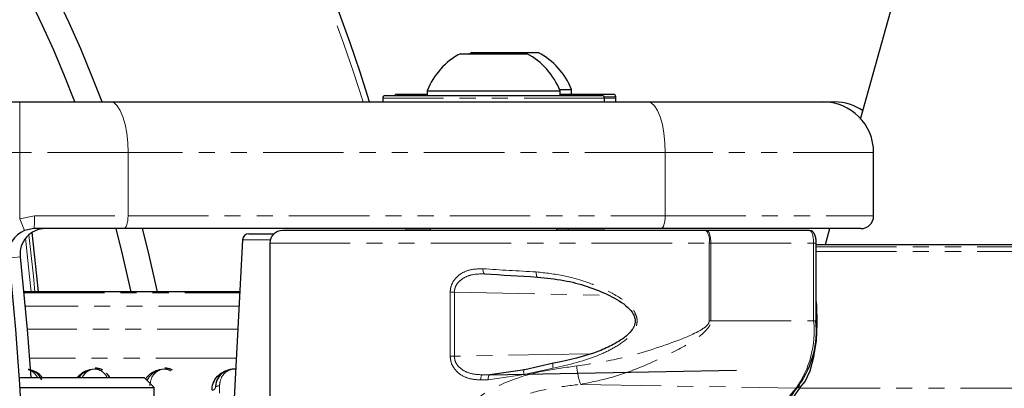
# Paper-space layout 'Wall Base Bracket' of a CAD drawing. Header units: millimetres. Extents: x 245 to 9339, y 492 to 8064.
# Tile 38 of 57: x 680 to 758, y 6076 to 6105. Entities that reach past the tile are written whole.
import ezdxf

# ---------------------------------------------------------------- set-up
doc = ezdxf.new("R2010")
doc.units = ezdxf.units.MM
doc.linetypes.add('PHANTOM', pattern=[12.7, 6.35, -1.27, 1.27, -1.27, 1.27, -1.27])

psp = doc.layouts.new('Wall Base Bracket')

# ---------------------------------------------------------------- linework, layer by layer
at = {"color": 7, "linetype": 'Continuous', "lineweight": 25}
for p, q in [((746.639, 6097.519), (1130.935, 7472.581)), ((715.051, 6102.677), (720.301, 6102.677)), ((715.951, 6102.777), (715.676, 6102.623)), ((715.951, 6102.777), (721.201, 6102.777)), ((712.426, 6099.757), (712.426, 6099.377)), ((712.426, 6099.757), (722.926, 6099.757)), ((722.885, 6099.857), (723.826, 6099.857)), ((722.926, 6099.377), (722.926, 6099.757)), ((723.826, 6099.477), (723.826, 6099.857)), ((670.043, 6098.877), (680.268, 6098.877)), ((680.268, 6098.877), (687.45, 6098.877)), ((687.45, 6098.877), (729.859, 6098.877)), ((708.926, 6099.177), (708.926, 6098.877)), ((708.926, 6099.177), (708.926, 6098.877)), ((709.126, 6099.377), (726.226, 6099.377)), ((710.026, 6099.477), (712.426, 6099.477)), ((722.926, 6099.477), (727.126, 6099.477)), ((726.426, 6098.877), (726.426, 6099.177)), ((726.426, 6098.877), (726.426, 6099.177)), ((727.326, 6098.877), (727.326, 6099.277)), ((727.326, 6098.877), (727.326, 6099.177)), ((729.859, 6098.877), (743.676, 6098.877)), ((743.676, 6098.877), (744.576, 6098.877)), ((747.676, 6089.877), (747.676, 6094.877)), ((681.394, 6088.877), (680.643, 6088.731)), ((688.476, 6088.877), (681.394, 6088.877)), ((730.885, 6088.877), (688.476, 6088.877)), ((734.455, 6088.727), (701.013, 6088.727)), ((710.819, 6088.777), (712.676, 6088.777)), ((712.676, 6088.877), (712.676, 6088.727)), ((712.676, 6088.877), (712.676, 6088.727)), ((722.676, 6088.727), (722.676, 6088.877)), ((722.676, 6088.727), (722.676, 6088.877)), ((722.676, 6088.777), (726.333, 6088.777)), ((723.576, 6088.777), (723.576, 6088.877)), ((723.576, 6088.777), (723.576, 6088.877)), ((746.676, 6088.877), (730.885, 6088.877)), ((734.499, 6088.727), (734.455, 6088.727)), ((742.603, 6088.727), (734.499, 6088.727)), ((743.874, 6087.627), (744.224, 6088.877)), ((697.85, 6088.003), (697.195, 6075.498)), ((698.35, 6088.477), (700.351, 6088.477)), ((700.013, 6087.727), (700.013, 6071.716)), ((743.142, 6081.589), (743.142, 6087.727)), ((743.142, 6087.627), (1428.964, 6087.627)), ((697.635, 6083.885), (680.596, 6083.885)), ((722.408, 6078.25), (720.137, 6077.744)), ((680.246, 6077.127), (690.085, 6077.127)), ((690.885, 6076.327), (690.085, 6077.127)), ((720.137, 6077.744), (717.386, 6077.346)), ((717.386, 6077.346), (736.838, 6077.707)), ((680.297, 6076.327), (690.885, 6076.327)), ((690.885, 6075.127), (690.885, 6076.327))]:
    psp.add_line(p, q, dxfattribs=at)
at = {"color": 8, "linetype": 'PHANTOM', "lineweight": 18}
for p, q in [((680.268, 6098.877), (680.268, 6094.877)), ((726.426, 6099.177), (708.926, 6099.177)), ((727.326, 6099.277), (726.399, 6099.277)), ((727.326, 6099.177), (726.426, 6099.177)), ((680.268, 6094.877), (670.36, 6094.877)), ((688.818, 6094.877), (680.268, 6094.877)), ((680.268, 6089.658), (680.268, 6094.877)), ((688.818, 6089.877), (688.818, 6094.877)), ((731.227, 6094.877), (688.818, 6094.877)), ((731.227, 6089.877), (731.227, 6094.877)), ((747.676, 6094.877), (731.227, 6094.877)), ((680.268, 6089.658), (681.441, 6089.877)), ((680.268, 6089.658), (680.643, 6088.731)), ((681.441, 6089.877), (688.818, 6089.877)), ((688.818, 6089.877), (731.227, 6089.877)), ((731.227, 6089.877), (747.676, 6089.877)), ((700.051, 6088.003), (697.85, 6088.003)), ((700.013, 6087.727), (734.694, 6087.727)), ((734.694, 6087.727), (734.694, 6081.589)), ((734.694, 6087.727), (734.824, 6087.727)), ((734.824, 6087.727), (742.94, 6087.727)), ((734.824, 6081.589), (734.824, 6087.727)), ((742.94, 6081.589), (742.94, 6087.727)), ((742.94, 6087.727), (743.142, 6087.727)), ((743.142, 6087.432), (1439.934, 6087.432)), ((680.306, 6086.655), (679.417, 6086.556)), ((743.142, 6087.076), (1592.092, 6087.076)), ((697.635, 6083.884), (680.596, 6083.884)), ((680.603, 6083.812), (697.631, 6083.812)), ((714.25, 6083.851), (714.25, 6078.806)), ((714.577, 6083.851), (714.25, 6083.851)), ((714.577, 6083.851), (726.792, 6083.609)), ((714.577, 6078.806), (714.577, 6083.851)), ((697.576, 6082.758), (680.703, 6082.758)), ((697.481, 6080.952), (680.862, 6080.952)), ((734.824, 6081.589), (734.694, 6081.589)), ((734.824, 6081.589), (742.94, 6081.589)), ((742.94, 6081.589), (743.142, 6081.589)), ((697.361, 6078.665), (681.04, 6078.665)), ((714.25, 6078.806), (714.577, 6078.806)), ((725.214, 6079.002), (714.577, 6078.806)), ((720.084, 6077.376), (722.369, 6077.863)), ((716.812, 6077.338), (717.407, 6077.349)), ((717.239, 6076.946), (720.084, 6077.376)), ((696.04, 6076.481), (696.04, 6075.899)), ((724.553, 6076.587), (741.548, 6076.282)), ((741.835, 6076.277), (1599.381, 6076.277))]:
    psp.add_line(p, q, dxfattribs=at)
at = {"color": 8, "linetype": 'PHANTOM', "lineweight": 18, "flags": 128}
for points in [[(687.45, 6098.877), (687.717, 6098.8), (687.974, 6098.572), (688.21, 6098.203), (688.418, 6097.705), (688.588, 6097.099), (688.714, 6096.408), (688.792, 6095.657), (688.818, 6094.877)], [(729.859, 6098.877), (730.125, 6098.8), (730.382, 6098.572), (730.619, 6098.203), (730.826, 6097.705), (730.996, 6097.099), (731.122, 6096.408), (731.2, 6095.657), (731.227, 6094.877)], [(688.818, 6089.877), (688.812, 6089.682), (688.792, 6089.494), (688.761, 6089.321), (688.718, 6089.17), (688.666, 6089.045), (688.607, 6088.953), (688.543, 6088.896), (688.476, 6088.877)], [(731.227, 6089.877), (731.22, 6089.682), (731.201, 6089.494), (731.169, 6089.321), (731.126, 6089.17), (731.075, 6089.045), (731.015, 6088.953), (730.951, 6088.896), (730.885, 6088.877)], [(734.824, 6087.727), (734.818, 6087.922), (734.8, 6088.11), (734.77, 6088.282), (734.729, 6088.434), (734.68, 6088.558), (734.623, 6088.651), (734.562, 6088.708), (734.499, 6088.727)], [(681.174, 6083.885), (681.054, 6085.1), (680.724, 6088.116)], [(680.986, 6088.39), (681.345, 6085.13), (681.468, 6083.885)], [(716.981, 6085.31), (716.949, 6085.315), (716.92, 6085.336), (716.893, 6085.372), (716.87, 6085.421), (716.853, 6085.483), (716.842, 6085.553), (716.836, 6085.629), (716.838, 6085.709)], [(721.129, 6085.058), (721.11, 6085.062), (721.091, 6085.082), (721.075, 6085.118), (721.062, 6085.168), (721.052, 6085.229), (721.046, 6085.299), (721.044, 6085.376), (721.046, 6085.457)], [(722.408, 6078.25), (722.389, 6078.259), (722.373, 6078.248), (722.36, 6078.218), (722.352, 6078.171), (722.349, 6078.109), (722.351, 6078.034), (722.358, 6077.951), (722.369, 6077.863)], [(716.656, 6076.938), (716.658, 6077.015), (716.667, 6077.09), (716.681, 6077.159), (716.7, 6077.219), (716.723, 6077.269), (716.751, 6077.306), (716.781, 6077.329), (716.812, 6077.338)], [(717.239, 6076.946), (717.241, 6077.023), (717.249, 6077.098), (717.262, 6077.167), (717.28, 6077.227), (717.303, 6077.277), (717.328, 6077.314), (717.357, 6077.337), (717.386, 6077.346)], [(720.084, 6077.376), (720.064, 6077.466), (720.051, 6077.552), (720.046, 6077.627), (720.05, 6077.689), (720.061, 6077.733), (720.08, 6077.758), (720.106, 6077.761), (720.137, 6077.744)]]:
    psp.add_lwpolyline(points, dxfattribs=at)
at = {"color": 7, "linetype": 'Continuous', "lineweight": 25, "flags": 128}
for points in [[(689.068, 6083.885), (688.391, 6086.861), (687.876, 6088.877)], [(689.945, 6088.877), (690.387, 6087.116), (691.111, 6083.885)], [(681.214, 6088.56), (681.589, 6085.155), (681.715, 6083.885)], [(680.306, 6086.655), (680.865, 6080.914), (681.146, 6077.127)], [(741.835, 6076.277), (742.278, 6076.81), (742.661, 6077.652), (742.959, 6078.75), (743.152, 6080.033), (743.228, 6081.416), (743.182, 6082.81), (743.142, 6083.236)]]:
    psp.add_lwpolyline(points, dxfattribs=at)
at = {"color": 7, "linetype": 'Continuous', "lineweight": 25}
for centre, radius, start, end in [((593.185, 6063.627), 120, 17.0826, 90), ((593.185, 6063.627), 100, 20.6403, 339.3597), ((593.185, 6063.627), 98, 21.0814, 338.9186), ((717.676, 6097.677), 5.647, 117.70087, 158.38979), ((717.676, 6097.677), 5.647, 21.61021, 62.29913), ((718.576, 6097.777), 5.647, 21.61021, 62.29913), ((709.126, 6099.177), 0.2, 90, 180), ((710.026, 6099.277), 0.2, 90, 150), ((726.226, 6099.177), 0.2, 0, 90), ((727.126, 6099.277), 0.2, 0, 90), ((743.676, 6094.877), 4, 0, 90), ((744.576, 6094.877), 4, 55.39683, 90), ((746.676, 6089.877), 1, 270, 0), ((681.394, 6086.877), 2, 112.04166, 186.35649), ((682.294, 6086.877), 2, 90, 186.35649), ((701.013, 6087.727), 1, 90, 180), ((710.819, 6088.277), 0.5, 90, 115.84193), ((726.333, 6088.277), 0.5, 64.15807, 90), ((698.35, 6087.977), 0.5, 90, 177), ((472.685, 6063.627), 208, 353.64351, 6.35649), ((735.795, 6080.831), 7.368, 324.6905, 5.90835), ((748.204, 6071.293), 8.293, 140.46275, 176.80709), ((748.031, 6071.17), 8.029, 140.50282, 177.04835)]:
    psp.add_arc(centre, radius, start, end, dxfattribs=at)
at = {"color": 8, "linetype": 'PHANTOM', "lineweight": 18}
for centre, radius, start, end in [((593.185, 6063.627), 119.5, 17.15628, 90), ((676.076, 6089.627), 5.37, 351.96611, 2.66233), ((733.467, 6087.963), 1.249, 349.12036, 37.72145), ((735.188, 6080.787), 7.793, 324.6905, 5.90835), ((729.009, 6078.299), 4.774, 183.16836, 201.02066), ((746.534, 6071.794), 6.708, 138.0112, 175.14711), ((741.553, 6076.54), 0.257, 268.91313, 7.22347)]:
    psp.add_arc(centre, radius, start, end, dxfattribs=at)
for centre, major_axis, ratio, start_param, end_param in [((742.603, 6087.727), (0, 1), 0.337171, 4.712389, 6.283185), ((728.013, 6086.776), (28, -1.118), 0.058776, 4.304191, 4.463289), ((728.006, 6077.672), (27.6, 0.453), 0.005969, 4.294672, 4.317332), ((728.013, 6077.272), (28, 0.453), 0.005884, 4.294675, 4.317335)]:
    psp.add_ellipse(centre, major_axis=major_axis, ratio=ratio, start_param=start_param, end_param=end_param, dxfattribs=at)
at = {"color": 7, "linetype": 'Continuous', "lineweight": 25}
psp.add_ellipse((727.996, 6086.377), major_axis=(27.6, -1.118), ratio=0.059626, start_param=4.30426, end_param=4.463358, dxfattribs=at)
for points, knots in [([(743.142, 6087.727), (743.139, 6087.816), (743.132, 6088.021), (743.066, 6088.331), (742.956, 6088.556), (742.778, 6088.703), (742.66, 6088.719), (742.603, 6088.727)], [0, 0, 0, 0, 0.1846, 0.427143, 0.715699, 0.862577, 1, 1, 1, 1]), ([(721.129, 6085.058), (721.831, 6084.985), (723.772, 6084.785), (726.237, 6083.975), (728.053, 6082.94), (728.676, 6082.231), (728.853, 6081.784), (728.853, 6081.369), (728.729, 6081.085), (728.536, 6080.788), (728.083, 6080.295), (727.177, 6079.731), (725.248, 6078.843), (723.624, 6078.504), (722.408, 6078.25)], [0, 0, 0, 0, 0.12991, 0.359387, 0.464769, 0.505001, 0.527937, 0.550681, 0.578411, 0.582677, 0.615146, 0.698783, 0.774581, 1, 1, 1, 1]), ([(686.833, 6077.703), (686.725, 6077.757), (686.541, 6077.849), (686.32, 6077.861), (686.228, 6077.866)], [0, 0, 0, 0, 0.582959, 1, 1, 1, 1]), ([(692.333, 6077.703), (692.225, 6077.757), (692.041, 6077.849), (691.82, 6077.861), (691.728, 6077.866)], [0, 0, 0, 0, 0.582959, 1, 1, 1, 1]), ([(682.025, 6076.954), (681.924, 6077.117), (681.754, 6077.391), (681.358, 6077.639), (681.085, 6077.746), (680.952, 6077.758), (680.929, 6077.76)], [0, 0, 0, 0, 0.456921, 0.767867, 0.959152, 1, 1, 1, 1]), ([(685.837, 6077.743), (685.804, 6077.734), (685.643, 6077.691), (685.297, 6077.519), (685.055, 6077.299), (684.96, 6077.132), (684.957, 6077.127)], [0, 0, 0, 0, 0.081369, 0.39528, 0.980228, 1, 1, 1, 1]), ([(687.391, 6077.127), (687.34, 6077.215), (687.271, 6077.333), (687.155, 6077.429), (687.126, 6077.453)], [0, 0, 0, 0, 0.746078, 1, 1, 1, 1]), ([(691.337, 6077.743), (691.304, 6077.734), (691.143, 6077.691), (690.791, 6077.521), (690.524, 6077.228), (690.351, 6076.989), (690.332, 6076.895), (690.329, 6076.882)], [0, 0, 0, 0, 0.0629719, 0.3059102, 0.7586061, 0.968464, 1, 1, 1, 1]), ([(695.448, 6076.127), (695.449, 6076.151), (695.452, 6076.392), (695.564, 6076.828), (695.917, 6077.318), (696.37, 6077.599), (696.675, 6077.721), (696.818, 6077.735), (696.829, 6077.736)], [0, 0, 0, 0, 0.034092, 0.345994, 0.646826, 0.854084, 0.988686, 1, 1, 1, 1]), ([(697.314, 6077.772), (697.272, 6077.777), (697.127, 6077.797), (696.865, 6077.758), (696.514, 6077.644), (696.123, 6077.377), (695.775, 6076.913), (695.723, 6076.498), (695.695, 6076.275)], [0, 0, 0, 0, 0.041508, 0.143391, 0.250153, 0.424353, 0.689715, 1, 1, 1, 1])]:
    psp.add_open_spline(points, degree=3, knots=knots, dxfattribs=at)
at = {"color": 8, "linetype": 'PHANTOM', "lineweight": 18}
for points, knots in [([(716.838, 6085.709), (716.436, 6085.699), (715.773, 6085.682), (714.993, 6085.288), (714.541, 6084.831), (714.292, 6084.339), (714.263, 6084.006), (714.25, 6083.851)], [0, 0, 0, 0, 0.343371, 0.565902, 0.738595, 0.878696, 1, 1, 1, 1]), ([(714.577, 6083.851), (714.589, 6083.973), (714.615, 6084.241), (714.849, 6084.631), (715.271, 6084.989), (715.998, 6085.294), (716.608, 6085.304), (716.981, 6085.31)], [0, 0, 0, 0, 0.1125789, 0.2453844, 0.4149733, 0.6412736, 1, 1, 1, 1]), ([(722.369, 6077.863), (723.626, 6078.145), (725.307, 6078.522), (727.294, 6079.513), (728.229, 6080.15), (728.796, 6080.822), (729.011, 6081.32), (729.011, 6081.804), (728.833, 6082.301), (728.202, 6083.088), (726.906, 6083.903), (725.129, 6084.655), (723.147, 6085.233), (721.772, 6085.38), (721.046, 6085.457)], [0, 0, 0, 0, 0.222881, 0.298074, 0.38192, 0.415154, 0.448608, 0.472751, 0.496858, 0.538181, 0.643652, 0.75608, 0.871235, 1, 1, 1, 1]), ([(734.694, 6081.589), (734.69, 6081.548), (734.685, 6081.497), (734.641, 6081.389), (734.484, 6081.169), (733.552, 6080.543), (731.218, 6079.658), (727.905, 6078.586), (725.351, 6078.202), (724.242, 6078.035)], [0, 0, 0, 0, 0.010783, 0.013401, 0.031151, 0.081795, 0.312783, 0.701606, 1, 1, 1, 1]), ([(724.553, 6076.587), (725.363, 6076.749), (727.028, 6077.081), (729.534, 6078.004), (731.988, 6079.173), (733.787, 6080.167), (734.635, 6081.029), (734.804, 6081.365), (734.818, 6081.52), (734.824, 6081.589)], [0, 0, 0, 0, 0.216048, 0.443479, 0.676218, 0.906067, 0.960964, 0.982482, 1, 1, 1, 1]), ([(714.25, 6078.806), (714.266, 6078.633), (714.299, 6078.288), (714.569, 6077.788), (715.048, 6077.324), (715.777, 6076.99), (716.357, 6076.955), (716.656, 6076.938)], [0, 0, 0, 0, 0.1423472, 0.2846756, 0.4732508, 0.7288415, 1, 1, 1, 1]), ([(716.812, 6077.338), (716.534, 6077.351), (716, 6077.375), (715.323, 6077.632), (714.875, 6077.997), (714.622, 6078.392), (714.592, 6078.669), (714.577, 6078.806)], [0, 0, 0, 0, 0.283974, 0.545536, 0.731752, 0.867421, 1, 1, 1, 1]), ([(687.173, 6077.127), (687.094, 6077.259), (686.961, 6077.477), (686.657, 6077.687), (686.396, 6077.781), (686.169, 6077.803), (685.944, 6077.771), (685.701, 6077.673), (685.412, 6077.466), (685.281, 6077.257), (685.198, 6077.127)], [0, 0, 0, 0, 0.211131, 0.350207, 0.437597, 0.506092, 0.574437, 0.663676, 0.789162, 1, 1, 1, 1]), ([(692.188, 6077.642), (692.161, 6077.662), (692.076, 6077.724), (691.894, 6077.78), (691.669, 6077.804), (691.444, 6077.771), (691.2, 6077.673), (690.915, 6077.463), (690.618, 6077.07), (690.569, 6076.701), (690.54, 6076.481)], [0, 0, 0, 0, 0.039867, 0.126673, 0.194708, 0.262596, 0.351237, 0.475884, 0.688008, 1, 1, 1, 1]), ([(697.315, 6077.782), (697.266, 6077.788), (697.15, 6077.804), (696.943, 6077.769), (696.7, 6077.673), (696.415, 6077.463), (696.118, 6077.07), (696.069, 6076.701), (696.04, 6076.481)], [0, 0, 0, 0, 0.057028, 0.136523, 0.240319, 0.386276, 0.634666, 1, 1, 1, 1]), ([(724.242, 6078.035), (723.4, 6077.928), (721.717, 6077.715), (718.93, 6076.964), (716.22, 6075.6), (714.04, 6073.268), (712.987, 6070.784), (712.888, 6069.149), (712.851, 6068.551)], [0, 0, 0, 0, 0.151687, 0.303172, 0.526485, 0.711728, 0.894443, 1, 1, 1, 1]), ([(681.673, 6077.127), (681.593, 6077.257), (681.459, 6077.474), (681.176, 6077.683), (680.989, 6077.739), (680.929, 6077.757)], [0, 0, 0, 0, 0.5070868, 0.8412642, 1, 1, 1, 1]), ([(680.93, 6077.749), (680.98, 6077.745), (681.163, 6077.731), (681.502, 6077.603), (681.854, 6077.404), (681.991, 6077.204), (682.043, 6077.127)], [0, 0, 0, 0, 0.097436, 0.355754, 0.751941, 1, 1, 1, 1]), ([(684.821, 6077.127), (684.941, 6077.263), (685.144, 6077.493), (685.516, 6077.661), (685.707, 6077.711), (685.747, 6077.722)], [0, 0, 0, 0, 0.536909, 0.901806, 1, 1, 1, 1]), ([(690.191, 6076.965), (690.207, 6076.995), (690.324, 6077.203), (690.618, 6077.47), (691.015, 6077.661), (691.206, 6077.711), (691.247, 6077.722)], [0, 0, 0, 0, 0.087955, 0.617141, 0.918818, 1, 1, 1, 1]), ([(695.695, 6076.275), (695.701, 6076.293), (695.718, 6076.343), (695.786, 6076.413), (695.902, 6076.47), (695.994, 6076.478), (696.04, 6076.481)], [0, 0, 0, 0, 0.161092, 0.440728, 0.720364, 1, 1, 1, 1]), ([(714.753, 6071.39), (714.937, 6071.75), (715.524, 6072.896), (717.236, 6074.552), (719.693, 6075.698), (722.241, 6076.323), (723.777, 6076.498), (724.553, 6076.587)], [0, 0, 0, 0, 0.103953, 0.330894, 0.610163, 0.803143, 1, 1, 1, 1])]:
    psp.add_open_spline(points, degree=3, knots=knots, dxfattribs=at)
psp.add_open_spline([(695.695, 6076.275), (695.687, 6076.255), (695.671, 6076.214), (695.613, 6076.166), (695.536, 6076.133), (695.478, 6076.129), (695.448, 6076.127)], degree=3, dxfattribs=at)

doc.saveas('drawing.dxf')
